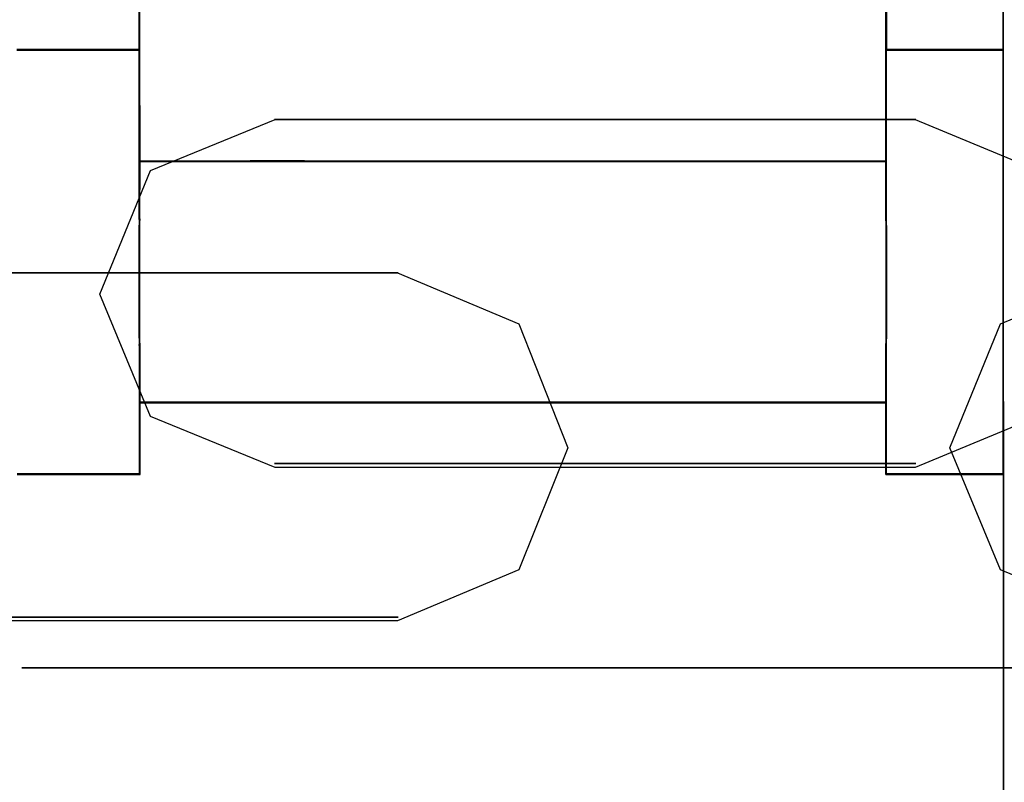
# Model space of a CAD drawing. Header units: millimetres. Extents: x 18084 to 47233, y 38174 to 56392.
# Tile 109 of 253: x 25538 to 25556, y 50610 to 50624. Entities that reach past the tile are written whole.
import ezdxf

# ---------------------------------------------------------------- set-up
doc = ezdxf.new("R2010")
doc.units = ezdxf.units.MM
doc.header["$LTSCALE"] = 100
doc.layers.add('30', color=7, linetype='Continuous')
doc.layers.add('45', color=7, linetype='Continuous')

msp = doc.modelspace()

# ---------------------------------------------------------------- linework, layer by layer
at = {"layer": '30', "color": 7}
for points in [[(25556.33, 50621.032), (25557.283, 50618.771), (25556.33, 50616.541), (25554.086, 50615.611), (25542.404, 50615.611), (25540.129, 50616.541), (25539.207, 50618.771), (25540.129, 50621.032), (25542.404, 50621.961), (25554.086, 50621.961), (25556.33, 50621.032)], [(25556.33, 50621.032), (25557.283, 50618.771), (25556.33, 50616.541), (25554.086, 50615.611), (25542.404, 50615.611), (25540.129, 50616.541), (25539.207, 50618.771), (25540.129, 50621.032), (25542.404, 50621.961), (25554.086, 50621.961), (25556.33, 50621.032)], [(25556.33, 50621.032), (25557.283, 50618.771), (25556.33, 50616.541), (25554.086, 50615.611), (25542.404, 50615.611), (25540.129, 50616.541), (25539.207, 50618.771), (25540.129, 50621.032), (25542.404, 50621.961), (25554.086, 50621.961), (25556.33, 50621.032)], [(25556.33, 50621.032), (25557.283, 50618.771), (25556.33, 50616.541), (25554.086, 50615.611), (25542.404, 50615.611), (25540.129, 50616.541), (25539.207, 50618.771), (25540.129, 50621.032), (25542.404, 50621.961), (25554.086, 50621.961), (25556.33, 50621.032)], [(25556.33, 50621.032), (25557.283, 50618.771), (25556.33, 50616.541), (25554.086, 50615.611), (25542.404, 50615.611), (25540.129, 50616.541), (25539.207, 50618.771), (25540.129, 50621.032), (25542.404, 50621.961), (25554.086, 50621.961), (25556.33, 50621.032)], [(25556.33, 50621.032), (25557.283, 50618.771), (25556.33, 50616.541), (25554.086, 50615.611), (25542.404, 50615.611), (25540.129, 50616.541), (25539.207, 50618.771), (25540.129, 50621.032), (25542.404, 50621.961), (25554.086, 50621.961), (25556.33, 50621.032)], [(25529.702, 50615.971), (25530.593, 50618.231), (25532.868, 50619.16), (25544.641, 50619.16), (25546.854, 50618.231), (25547.746, 50615.971), (25546.854, 50613.741), (25544.641, 50612.813), (25532.868, 50612.813), (25530.593, 50613.741), (25529.702, 50615.971)], [(25529.702, 50615.971), (25530.593, 50618.231), (25532.868, 50619.16), (25544.641, 50619.16), (25546.854, 50618.231), (25547.746, 50615.971), (25546.854, 50613.741), (25544.641, 50612.813), (25532.868, 50612.813), (25530.593, 50613.741), (25529.702, 50615.971)], [(25529.702, 50615.971), (25530.593, 50618.231), (25532.868, 50619.16), (25544.641, 50619.16), (25546.854, 50618.231), (25547.746, 50615.971), (25546.854, 50613.741), (25544.641, 50612.813), (25532.868, 50612.813), (25530.593, 50613.741), (25529.702, 50615.971)], [(25529.702, 50615.971), (25530.593, 50618.231), (25532.868, 50619.16), (25544.641, 50619.16), (25546.854, 50618.231), (25547.746, 50615.971), (25546.854, 50613.741), (25544.641, 50612.813), (25532.868, 50612.813), (25530.593, 50613.741), (25529.702, 50615.971)], [(25529.702, 50615.971), (25530.593, 50618.231), (25532.868, 50619.16), (25544.641, 50619.16), (25546.854, 50618.231), (25547.746, 50615.971), (25546.854, 50613.741), (25544.641, 50612.813), (25532.868, 50612.813), (25530.593, 50613.741), (25529.702, 50615.971)], [(25529.702, 50615.971), (25530.593, 50618.231), (25532.868, 50619.16), (25544.641, 50619.16), (25546.854, 50618.231), (25547.746, 50615.971), (25546.854, 50613.741), (25544.641, 50612.813), (25532.868, 50612.813), (25530.593, 50613.741), (25529.702, 50615.971)], [(25555.644, 50618.231), (25557.889, 50619.16), (25569.571, 50619.16), (25571.846, 50618.231), (25572.768, 50615.971), (25571.846, 50613.741), (25569.571, 50612.813), (25557.889, 50612.813), (25555.644, 50613.741), (25554.722, 50615.971), (25555.644, 50618.231)], [(25555.644, 50618.231), (25557.889, 50619.16), (25569.571, 50619.16), (25571.846, 50618.231), (25572.768, 50615.971), (25571.846, 50613.741), (25569.571, 50612.813), (25557.889, 50612.813), (25555.644, 50613.741), (25554.722, 50615.971), (25555.644, 50618.231)], [(25555.644, 50618.231), (25557.889, 50619.16), (25569.571, 50619.16), (25571.846, 50618.231), (25572.768, 50615.971), (25571.846, 50613.741), (25569.571, 50612.813), (25557.889, 50612.813), (25555.644, 50613.741), (25554.722, 50615.971), (25555.644, 50618.231)], [(25555.644, 50618.231), (25557.889, 50619.16), (25569.571, 50619.16), (25571.846, 50618.231), (25572.768, 50615.971), (25571.846, 50613.741), (25569.571, 50612.813), (25557.889, 50612.813), (25555.644, 50613.741), (25554.722, 50615.971), (25555.644, 50618.231)], [(25555.644, 50618.231), (25557.889, 50619.16), (25569.571, 50619.16), (25571.846, 50618.231), (25572.768, 50615.971), (25571.846, 50613.741), (25569.571, 50612.813), (25557.889, 50612.813), (25555.644, 50613.741), (25554.722, 50615.971), (25555.644, 50618.231)], [(25555.644, 50618.231), (25557.889, 50619.16), (25569.571, 50619.16), (25571.846, 50618.231), (25572.768, 50615.971), (25571.846, 50613.741), (25569.571, 50612.813), (25557.889, 50612.813), (25555.644, 50613.741), (25554.722, 50615.971), (25555.644, 50618.231)]]:
    msp.add_lwpolyline(points, close=True, dxfattribs=at)
at = {"layer": '30', "color": 59}
for points in [[(25556.33, 50621.032), (25557.283, 50618.771), (25556.33, 50616.541), (25554.086, 50615.611), (25542.404, 50615.611), (25540.129, 50616.541), (25539.207, 50618.771), (25540.129, 50621.032), (25542.404, 50621.961), (25554.086, 50621.961), (25556.33, 50621.032)], [(25556.33, 50621.032), (25557.283, 50618.771), (25556.33, 50616.541), (25554.086, 50615.611), (25542.404, 50615.611), (25540.129, 50616.541), (25539.207, 50618.771), (25540.129, 50621.032), (25542.404, 50621.961), (25554.086, 50621.961), (25556.33, 50621.032)], [(25529.702, 50615.971), (25530.593, 50618.231), (25532.868, 50619.16), (25544.641, 50619.16), (25546.854, 50618.231), (25547.746, 50615.971), (25546.854, 50613.741), (25544.641, 50612.813), (25532.868, 50612.813), (25530.593, 50613.741), (25529.702, 50615.971)], [(25529.702, 50615.971), (25530.593, 50618.231), (25532.868, 50619.16), (25544.641, 50619.16), (25546.854, 50618.231), (25547.746, 50615.971), (25546.854, 50613.741), (25544.641, 50612.813), (25532.868, 50612.813), (25530.593, 50613.741), (25529.702, 50615.971)], [(25555.644, 50618.231), (25557.889, 50619.16), (25569.571, 50619.16), (25571.846, 50618.231), (25572.768, 50615.971), (25571.846, 50613.741), (25569.571, 50612.813), (25557.889, 50612.813), (25555.644, 50613.741), (25554.722, 50615.971), (25555.644, 50618.231)], [(25555.644, 50618.231), (25557.889, 50619.16), (25569.571, 50619.16), (25571.846, 50618.231), (25572.768, 50615.971), (25571.846, 50613.741), (25569.571, 50612.813), (25557.889, 50612.813), (25555.644, 50613.741), (25554.722, 50615.971), (25555.644, 50618.231)]]:
    msp.add_lwpolyline(points, close=True, dxfattribs=at)
at = {"layer": '30', "color": 139}
for points in [[(25554.098, 50621.961), (25542.392, 50621.961), (25554.098, 50621.961)], [(25554.098, 50621.961), (25542.392, 50621.961), (25554.098, 50621.961)], [(25544.653, 50619.16), (25532.857, 50619.16), (25544.653, 50619.16)], [(25544.653, 50619.16), (25532.857, 50619.16), (25544.653, 50619.16)], [(25542.392, 50615.681), (25554.098, 50615.681), (25542.392, 50615.681)], [(25542.392, 50615.681), (25554.098, 50615.681), (25542.392, 50615.681)], [(25532.857, 50612.88), (25544.653, 50612.88), (25532.857, 50612.88)], [(25532.857, 50612.88), (25544.653, 50612.88), (25532.857, 50612.88)]]:
    msp.add_lwpolyline(points, close=True, dxfattribs=at)
at = {"layer": '45', "color": 59}
for p, q in [((25555.683, 50642.305), (25555.713, 50577.476)), ((25555.713, 50577.476), (25555.683, 50642.305)), ((25555.683, 50642.305), (25555.713, 50577.476)), ((25555.713, 50577.476), (25555.683, 50642.305)), ((25539.933, 50621.197), (25539.928, 50620.151)), ((25539.933, 50621.197), (25539.928, 50620.151)), ((25541.954, 50621.202), (25539.933, 50621.197)), ((25541.954, 50621.202), (25539.933, 50621.197)), ((25542.942, 50621.202), (25541.954, 50621.202)), ((25542.942, 50621.202), (25541.954, 50621.202)), ((25553.561, 50621.197), (25542.942, 50621.202)), ((25553.561, 50621.197), (25542.942, 50621.202)), ((25553.561, 50620.151), (25553.561, 50621.197)), ((25553.561, 50621.197), (25553.561, 50621.197)), ((25553.561, 50620.151), (25553.561, 50621.197)), ((25553.561, 50621.197), (25553.561, 50621.197)), ((25539.928, 50620.14), (25539.922, 50619.931)), ((25539.928, 50620.14), (25539.922, 50619.931)), ((25539.928, 50620.151), (25539.928, 50620.14)), ((25539.928, 50620.151), (25539.928, 50620.14)), ((25553.561, 50620.14), (25553.561, 50620.151)), ((25553.561, 50620.14), (25553.561, 50620.151)), ((25553.567, 50619.915), (25553.561, 50620.14)), ((25553.567, 50619.915), (25553.561, 50620.14)), ((25539.922, 50619.931), (25539.922, 50618.083)), ((25539.922, 50619.931), (25539.922, 50618.083)), ((25553.567, 50618.06), (25553.567, 50619.915)), ((25553.567, 50618.06), (25553.567, 50619.915)), ((25539.922, 50618.083), (25539.928, 50617.851)), ((25539.922, 50618.083), (25539.928, 50617.851)), ((25553.561, 50617.851), (25553.567, 50618.06)), ((25553.561, 50617.851), (25553.567, 50618.06)), ((25539.928, 50617.851), (25539.933, 50617.84)), ((25539.928, 50617.851), (25539.933, 50617.84)), ((25539.933, 50617.84), (25539.933, 50616.795)), ((25539.933, 50617.84), (25539.933, 50616.795)), ((25553.561, 50617.84), (25553.561, 50617.851)), ((25553.561, 50617.84), (25553.561, 50617.851)), ((25553.561, 50616.795), (25553.561, 50617.84)), ((25553.561, 50616.795), (25553.561, 50617.84)), ((25539.933, 50616.795), (25541.954, 50616.795)), ((25539.933, 50616.795), (25541.954, 50616.795)), ((25541.954, 50616.795), (25542.942, 50616.795)), ((25541.954, 50616.795), (25542.942, 50616.795)), ((25542.942, 50616.795), (25553.561, 50616.795)), ((25542.942, 50616.795), (25553.561, 50616.795))]:
    msp.add_line(p, q, dxfattribs=at)
at = {"layer": '45', "color": 7}
for p, q in [((25555.696, 50623.229), (25555.69, 50642.3)), ((25555.696, 50623.229), (25555.69, 50642.3)), ((25555.701, 50623.225), (25555.695, 50642.304)), ((25555.701, 50623.225), (25555.695, 50642.304)), ((25539.922, 50620.145), (25539.922, 50637.505)), ((25539.922, 50637.505), (25539.922, 50620.145)), ((25539.922, 50620.145), (25539.922, 50637.505)), ((25539.922, 50637.505), (25539.922, 50620.145)), ((25539.922, 50637.502), (25539.922, 50623.226)), ((25539.922, 50637.502), (25539.922, 50623.226)), ((25539.925, 50623.225), (25539.925, 50637.5)), ((25539.925, 50623.225), (25539.925, 50637.5)), ((25539.929, 50623.229), (25539.929, 50637.498)), ((25539.929, 50623.229), (25539.929, 50637.498)), ((25539.93, 50637.498), (25539.93, 50623.23)), ((25539.93, 50637.498), (25539.93, 50623.23)), ((25553.554, 50620.145), (25553.554, 50637.505)), ((25553.554, 50637.505), (25553.554, 50620.145)), ((25553.554, 50620.145), (25553.554, 50637.505)), ((25553.554, 50637.505), (25553.554, 50620.145)), ((25553.561, 50637.498), (25553.561, 50623.229)), ((25553.561, 50637.498), (25553.561, 50623.229)), ((25553.562, 50623.23), (25553.562, 50637.498)), ((25553.562, 50623.23), (25553.562, 50637.498)), ((25553.565, 50637.5), (25553.565, 50623.225)), ((25553.565, 50637.5), (25553.565, 50623.225)), ((25553.567, 50623.226), (25553.567, 50637.502)), ((25553.567, 50623.226), (25553.567, 50637.502)), ((25539.937, 50623.237), (25537.692, 50623.237)), ((25537.692, 50623.237), (25539.937, 50623.237)), ((25539.937, 50623.237), (25537.692, 50623.237)), ((25539.937, 50623.237), (25537.692, 50623.237)), ((25537.692, 50623.237), (25539.937, 50623.237)), ((25539.937, 50623.237), (25537.692, 50623.237)), ((25537.692, 50623.225), (25539.925, 50623.225)), ((25537.692, 50623.225), (25539.925, 50623.225)), ((25539.932, 50623.232), (25537.696, 50623.232)), ((25539.932, 50623.232), (25537.696, 50623.232)), ((25537.696, 50623.229), (25539.929, 50623.229)), ((25537.696, 50623.229), (25539.929, 50623.229)), ((25539.922, 50623.226), (25539.928, 50621.19)), ((25539.922, 50623.226), (25539.928, 50621.19)), ((25539.93, 50623.23), (25539.935, 50621.195)), ((25539.93, 50623.23), (25539.935, 50621.195)), ((25539.937, 50621.196), (25539.932, 50623.232)), ((25539.937, 50621.196), (25539.932, 50623.232)), ((25539.937, 50623.237), (25539.937, 50623.237)), ((25539.942, 50621.199), (25539.937, 50623.237)), ((25539.937, 50623.237), (25539.937, 50623.237)), ((25539.942, 50621.199), (25539.937, 50623.237)), ((25555.701, 50623.237), (25553.554, 50623.237)), ((25553.554, 50623.237), (25555.701, 50623.237)), ((25555.701, 50623.237), (25553.554, 50623.237)), ((25553.554, 50623.237), (25553.554, 50621.199)), ((25555.701, 50623.237), (25553.554, 50623.237)), ((25553.554, 50623.237), (25555.701, 50623.237)), ((25555.701, 50623.237), (25553.554, 50623.237)), ((25553.554, 50623.237), (25553.554, 50621.199)), ((25555.696, 50623.232), (25553.559, 50623.232)), ((25553.559, 50623.232), (25553.559, 50621.196)), ((25555.696, 50623.232), (25553.559, 50623.232)), ((25553.559, 50623.232), (25553.559, 50621.196)), ((25553.561, 50623.229), (25555.696, 50623.229)), ((25553.561, 50623.229), (25555.696, 50623.229)), ((25553.562, 50621.195), (25553.562, 50623.23)), ((25553.562, 50621.195), (25553.562, 50623.23)), ((25553.565, 50623.225), (25555.701, 50623.225)), ((25553.565, 50623.225), (25555.701, 50623.225)), ((25553.567, 50621.19), (25553.567, 50623.226)), ((25553.567, 50621.19), (25553.567, 50623.226)), ((25555.696, 50615.485), (25555.696, 50623.232)), ((25555.696, 50615.485), (25555.696, 50623.232)), ((25555.701, 50623.237), (25555.701, 50623.237)), ((25555.701, 50615.48), (25555.701, 50623.237)), ((25555.701, 50623.237), (25555.701, 50623.237)), ((25555.701, 50615.48), (25555.701, 50623.237)), ((25539.928, 50621.202), (25539.923, 50620.154)), ((25539.928, 50621.202), (25539.923, 50620.154)), ((25541.95, 50621.207), (25539.928, 50621.202)), ((25541.95, 50621.207), (25539.928, 50621.202)), ((25539.928, 50621.19), (25541.95, 50621.195)), ((25539.928, 50621.19), (25541.95, 50621.195)), ((25539.93, 50621.202), (25553.567, 50621.202)), ((25553.567, 50621.202), (25539.93, 50621.202)), ((25539.93, 50621.202), (25539.93, 50621.202)), ((25539.93, 50621.202), (25553.567, 50621.202)), ((25553.567, 50621.202), (25539.93, 50621.202)), ((25539.93, 50621.202), (25539.93, 50621.202)), ((25539.932, 50620.151), (25539.937, 50621.196)), ((25539.932, 50620.151), (25539.937, 50621.196)), ((25539.935, 50621.195), (25541.956, 50621.2)), ((25539.935, 50621.195), (25541.956, 50621.2)), ((25539.937, 50620.152), (25539.942, 50621.199)), ((25539.937, 50620.152), (25539.942, 50621.199)), ((25541.95, 50621.207), (25541.95, 50621.19)), ((25541.95, 50621.19), (25541.95, 50621.207)), ((25541.95, 50621.207), (25541.95, 50621.207)), ((25541.95, 50621.207), (25541.95, 50621.207)), ((25541.95, 50621.207), (25541.95, 50621.207)), ((25542.94, 50621.207), (25541.95, 50621.207)), ((25541.95, 50621.207), (25541.95, 50621.19)), ((25541.95, 50621.19), (25541.95, 50621.207)), ((25541.95, 50621.207), (25541.95, 50621.207)), ((25541.95, 50621.207), (25541.95, 50621.207)), ((25541.95, 50621.207), (25541.95, 50621.207)), ((25542.94, 50621.207), (25541.95, 50621.207)), ((25541.95, 50621.195), (25542.939, 50621.195)), ((25541.95, 50621.195), (25542.939, 50621.195)), ((25541.956, 50621.2), (25542.944, 50621.2)), ((25541.956, 50621.2), (25542.944, 50621.2)), ((25542.938, 50621.207), (25542.938, 50621.19)), ((25542.938, 50621.19), (25542.938, 50621.207)), ((25542.938, 50621.207), (25542.938, 50621.207)), ((25542.938, 50621.207), (25542.938, 50621.207)), ((25542.938, 50621.207), (25542.938, 50621.207)), ((25542.938, 50621.207), (25542.938, 50621.19)), ((25542.938, 50621.19), (25542.938, 50621.207)), ((25542.938, 50621.207), (25542.938, 50621.207)), ((25542.938, 50621.207), (25542.938, 50621.207)), ((25542.938, 50621.207), (25542.938, 50621.207)), ((25542.939, 50621.195), (25553.567, 50621.19)), ((25542.939, 50621.195), (25553.567, 50621.19)), ((25553.566, 50621.202), (25542.94, 50621.207)), ((25553.566, 50621.202), (25542.94, 50621.207)), ((25542.944, 50621.2), (25553.562, 50621.195)), ((25542.944, 50621.2), (25553.562, 50621.195)), ((25553.554, 50621.199), (25553.554, 50620.152)), ((25553.554, 50621.199), (25553.554, 50621.199)), ((25553.554, 50621.199), (25553.554, 50620.152)), ((25553.554, 50621.199), (25553.554, 50621.199)), ((25553.559, 50621.196), (25553.559, 50620.151)), ((25553.559, 50621.196), (25553.559, 50621.196)), ((25553.559, 50621.196), (25553.559, 50620.151)), ((25553.559, 50621.196), (25553.559, 50621.196)), ((25553.566, 50620.154), (25553.566, 50621.202)), ((25553.566, 50621.202), (25553.566, 50621.202)), ((25553.566, 50620.154), (25553.566, 50621.202)), ((25553.566, 50621.202), (25553.566, 50621.202)), ((25539.937, 50620.148), (25539.918, 50619.937)), ((25539.937, 50620.148), (25539.918, 50619.937)), ((25539.923, 50620.143), (25539.918, 50619.933)), ((25539.923, 50620.143), (25539.918, 50619.933)), ((25539.922, 50620.133), (25539.922, 50620.157)), ((25539.922, 50620.157), (25539.922, 50620.133)), ((25539.922, 50620.133), (25539.922, 50620.157)), ((25539.922, 50620.157), (25539.922, 50620.133)), ((25539.922, 50620.145), (25539.922, 50620.145)), ((25539.922, 50620.145), (25539.922, 50620.145)), ((25539.922, 50620.133), (25539.922, 50620.133)), ((25539.922, 50620.133), (25539.922, 50620.133)), ((25539.923, 50620.154), (25539.923, 50620.143)), ((25539.923, 50620.154), (25539.923, 50620.143)), ((25539.927, 50619.931), (25539.932, 50620.14)), ((25539.927, 50619.931), (25539.932, 50620.14)), ((25539.931, 50619.931), (25539.937, 50620.141)), ((25539.931, 50619.931), (25539.937, 50620.141)), ((25539.932, 50620.14), (25539.932, 50620.151)), ((25539.932, 50620.14), (25539.932, 50620.151)), ((25539.937, 50620.141), (25539.937, 50620.152)), ((25539.937, 50620.141), (25539.937, 50620.152)), ((25539.937, 50617.845), (25539.937, 50620.148)), ((25539.937, 50620.148), (25539.937, 50620.148)), ((25539.937, 50617.845), (25539.937, 50620.148)), ((25539.937, 50620.148), (25539.937, 50620.148)), ((25553.554, 50620.157), (25553.554, 50620.133)), ((25553.554, 50620.133), (25553.554, 50620.157)), ((25553.554, 50620.157), (25553.554, 50620.157)), ((25553.554, 50620.157), (25553.554, 50620.133)), ((25553.554, 50620.133), (25553.554, 50620.157)), ((25553.554, 50620.157), (25553.554, 50620.157)), ((25553.554, 50620.152), (25553.554, 50620.141)), ((25553.554, 50620.152), (25553.554, 50620.141)), ((25553.572, 50619.921), (25553.554, 50620.148)), ((25553.554, 50620.148), (25553.554, 50617.845)), ((25553.572, 50619.921), (25553.554, 50620.148)), ((25553.554, 50620.148), (25553.554, 50617.845)), ((25553.554, 50620.145), (25553.554, 50620.145)), ((25553.554, 50620.145), (25553.554, 50620.145)), ((25553.554, 50620.141), (25553.56, 50619.915)), ((25553.554, 50620.141), (25553.56, 50619.915)), ((25553.559, 50620.151), (25553.559, 50620.14)), ((25553.559, 50620.151), (25553.559, 50620.14)), ((25553.559, 50620.14), (25553.565, 50619.914)), ((25553.559, 50620.14), (25553.565, 50619.914)), ((25553.566, 50620.143), (25553.566, 50620.154)), ((25553.566, 50620.143), (25553.566, 50620.154)), ((25553.572, 50619.917), (25553.566, 50620.143)), ((25553.572, 50619.917), (25553.566, 50620.143)), ((25539.918, 50619.937), (25539.918, 50618.077)), ((25539.918, 50619.937), (25539.918, 50618.077)), ((25539.918, 50619.933), (25539.918, 50618.08)), ((25539.918, 50619.933), (25539.918, 50618.08)), ((25539.927, 50618.082), (25539.927, 50619.931)), ((25539.927, 50618.082), (25539.927, 50619.931)), ((25539.931, 50618.08), (25539.931, 50619.931)), ((25539.931, 50618.08), (25539.931, 50619.931)), ((25553.56, 50619.915), (25553.56, 50618.058)), ((25553.56, 50619.915), (25553.56, 50618.058)), ((25553.565, 50619.914), (25553.565, 50618.06)), ((25553.565, 50619.914), (25553.565, 50618.06)), ((25553.572, 50618.055), (25553.572, 50619.921)), ((25553.572, 50618.055), (25553.572, 50619.921)), ((25553.572, 50618.058), (25553.572, 50619.917)), ((25553.572, 50618.058), (25553.572, 50619.917)), ((25539.918, 50618.08), (25539.923, 50617.849)), ((25539.918, 50618.08), (25539.923, 50617.849)), ((25539.918, 50618.077), (25539.937, 50617.845)), ((25539.918, 50618.077), (25539.937, 50617.845)), ((25539.932, 50617.851), (25539.927, 50618.082)), ((25539.932, 50617.851), (25539.927, 50618.082)), ((25539.937, 50617.849), (25539.931, 50618.08)), ((25539.937, 50617.849), (25539.931, 50618.08)), ((25553.56, 50618.058), (25553.554, 50617.849)), ((25553.56, 50618.058), (25553.554, 50617.849)), ((25553.554, 50617.845), (25553.572, 50618.055)), ((25553.554, 50617.845), (25553.572, 50618.055)), ((25553.565, 50618.06), (25553.559, 50617.851)), ((25553.565, 50618.06), (25553.559, 50617.851)), ((25553.566, 50617.849), (25553.572, 50618.058)), ((25553.566, 50617.849), (25553.572, 50618.058)), ((25539.922, 50617.857), (25539.922, 50617.835)), ((25539.922, 50617.835), (25539.922, 50617.857)), ((25539.922, 50617.857), (25539.922, 50617.857)), ((25539.922, 50617.857), (25539.922, 50617.835)), ((25539.922, 50617.835), (25539.922, 50617.857)), ((25539.922, 50617.857), (25539.922, 50617.857)), ((25539.923, 50617.849), (25539.928, 50617.838)), ((25539.923, 50617.849), (25539.928, 50617.838)), ((25539.928, 50617.838), (25539.928, 50616.79)), ((25539.928, 50617.838), (25539.928, 50616.79)), ((25539.93, 50615.48), (25539.93, 50617.847)), ((25539.93, 50617.847), (25539.93, 50615.48)), ((25539.93, 50615.48), (25539.93, 50617.847)), ((25539.93, 50617.847), (25539.93, 50615.48)), ((25539.937, 50617.84), (25539.932, 50617.851)), ((25539.937, 50617.84), (25539.932, 50617.851)), ((25539.942, 50617.838), (25539.937, 50617.849)), ((25539.942, 50617.838), (25539.937, 50617.849)), ((25539.937, 50616.794), (25539.937, 50617.84)), ((25539.937, 50616.794), (25539.937, 50617.84)), ((25539.942, 50616.791), (25539.942, 50617.838)), ((25539.942, 50616.791), (25539.942, 50617.838)), ((25553.554, 50617.835), (25553.554, 50617.857)), ((25553.554, 50617.857), (25553.554, 50617.835)), ((25553.554, 50617.835), (25553.554, 50617.857)), ((25553.554, 50617.857), (25553.554, 50617.835)), ((25553.554, 50617.849), (25553.554, 50617.838)), ((25553.554, 50617.849), (25553.554, 50617.838)), ((25553.554, 50615.48), (25553.554, 50617.847)), ((25553.554, 50617.847), (25553.554, 50615.48)), ((25553.554, 50615.48), (25553.554, 50617.847)), ((25553.554, 50617.847), (25553.554, 50615.48)), ((25553.554, 50617.845), (25553.554, 50617.845)), ((25553.554, 50617.845), (25553.554, 50617.845)), ((25553.554, 50617.838), (25553.554, 50616.791)), ((25553.554, 50617.838), (25553.554, 50616.791)), ((25553.554, 50617.835), (25553.554, 50617.835)), ((25553.554, 50617.835), (25553.554, 50617.835)), ((25553.559, 50617.851), (25553.559, 50617.84)), ((25553.559, 50617.851), (25553.559, 50617.84)), ((25553.559, 50617.84), (25553.559, 50616.794)), ((25553.559, 50617.84), (25553.559, 50616.794)), ((25553.566, 50617.838), (25553.566, 50617.849)), ((25553.566, 50617.838), (25553.566, 50617.849)), ((25553.566, 50616.79), (25553.566, 50617.838)), ((25553.566, 50616.79), (25553.566, 50617.838)), ((25539.93, 50616.802), (25553.567, 50616.802)), ((25553.567, 50616.802), (25539.93, 50616.802)), ((25539.93, 50616.802), (25539.93, 50616.802)), ((25539.93, 50616.802), (25553.567, 50616.802)), ((25553.567, 50616.802), (25539.93, 50616.802)), ((25539.93, 50616.802), (25539.93, 50616.802)), ((25539.937, 50615.485), (25539.937, 50616.794)), ((25539.937, 50615.485), (25539.937, 50616.794)), ((25539.942, 50615.48), (25539.942, 50616.791)), ((25539.942, 50615.48), (25539.942, 50616.791)), ((25541.95, 50616.802), (25541.95, 50616.802)), ((25541.95, 50616.802), (25541.95, 50616.802)), ((25541.95, 50616.802), (25541.95, 50616.802)), ((25541.95, 50616.802), (25541.95, 50616.802)), ((25541.95, 50616.802), (25541.95, 50616.802)), ((25541.95, 50616.802), (25541.95, 50616.802)), ((25541.95, 50616.802), (25541.95, 50616.802)), ((25541.95, 50616.802), (25541.95, 50616.802)), ((25541.95, 50616.802), (25541.95, 50616.802)), ((25541.95, 50616.802), (25541.95, 50616.802)), ((25542.938, 50616.802), (25542.938, 50616.802)), ((25542.938, 50616.802), (25542.938, 50616.802)), ((25542.938, 50616.802), (25542.938, 50616.802)), ((25542.938, 50616.802), (25542.938, 50616.802)), ((25542.938, 50616.802), (25542.938, 50616.802)), ((25542.938, 50616.802), (25542.938, 50616.802)), ((25542.938, 50616.802), (25542.938, 50616.802)), ((25542.938, 50616.802), (25542.938, 50616.802)), ((25542.938, 50616.802), (25542.938, 50616.802)), ((25542.938, 50616.802), (25542.938, 50616.802)), ((25553.554, 50616.791), (25553.554, 50615.48)), ((25553.554, 50616.791), (25553.554, 50615.48)), ((25553.559, 50616.794), (25553.559, 50615.485)), ((25553.559, 50616.794), (25553.559, 50615.485)), ((25539.928, 50616.79), (25541.95, 50616.79)), ((25539.928, 50616.79), (25541.95, 50616.79)), ((25541.95, 50616.79), (25542.94, 50616.79)), ((25541.95, 50616.79), (25542.94, 50616.79)), ((25542.94, 50616.79), (25553.566, 50616.79)), ((25542.94, 50616.79), (25553.566, 50616.79)), ((25539.942, 50615.492), (25537.696, 50615.492)), ((25537.696, 50615.492), (25539.942, 50615.492)), ((25539.942, 50615.492), (25537.696, 50615.492)), ((25537.696, 50615.492), (25539.942, 50615.492)), ((25537.697, 50615.48), (25539.942, 50615.48)), ((25537.697, 50615.48), (25539.942, 50615.48)), ((25537.702, 50615.485), (25539.937, 50615.485)), ((25537.702, 50615.485), (25539.937, 50615.485)), ((25539.93, 50615.48), (25539.93, 50615.48)), ((25539.93, 50615.48), (25539.93, 50615.48)), ((25539.942, 50615.492), (25539.942, 50615.492)), ((25539.942, 50615.492), (25539.942, 50615.492)), ((25555.701, 50615.492), (25553.554, 50615.492)), ((25553.554, 50615.492), (25555.701, 50615.492)), ((25555.701, 50615.492), (25553.554, 50615.492)), ((25553.554, 50615.492), (25555.701, 50615.492)), ((25553.554, 50615.48), (25553.554, 50615.48)), ((25553.554, 50615.48), (25555.701, 50615.48)), ((25553.554, 50615.48), (25553.554, 50615.48)), ((25553.554, 50615.48), (25555.701, 50615.48)), ((25553.559, 50615.485), (25555.696, 50615.485)), ((25553.559, 50615.485), (25555.696, 50615.485)), ((25555.701, 50615.492), (25555.701, 50615.492)), ((25555.701, 50615.492), (25555.701, 50615.492)), ((25537.783, 50611.951), (25555.701, 50611.951)), ((25555.701, 50611.951), (25537.783, 50611.951)), ((25537.783, 50611.951), (25537.783, 50611.951)), ((25537.783, 50611.951), (25555.701, 50611.951)), ((25555.701, 50611.951), (25537.783, 50611.951)), ((25537.783, 50611.951), (25537.783, 50611.951)), ((25555.688, 50611.951), (25573.705, 50611.951)), ((25573.705, 50611.951), (25555.688, 50611.951)), ((25555.688, 50611.951), (25555.688, 50611.951)), ((25555.688, 50611.951), (25573.705, 50611.951)), ((25573.705, 50611.951), (25555.688, 50611.951)), ((25555.688, 50611.951), (25555.688, 50611.951))]:
    msp.add_line(p, q, dxfattribs=at)

doc.saveas('drawing.dxf')
